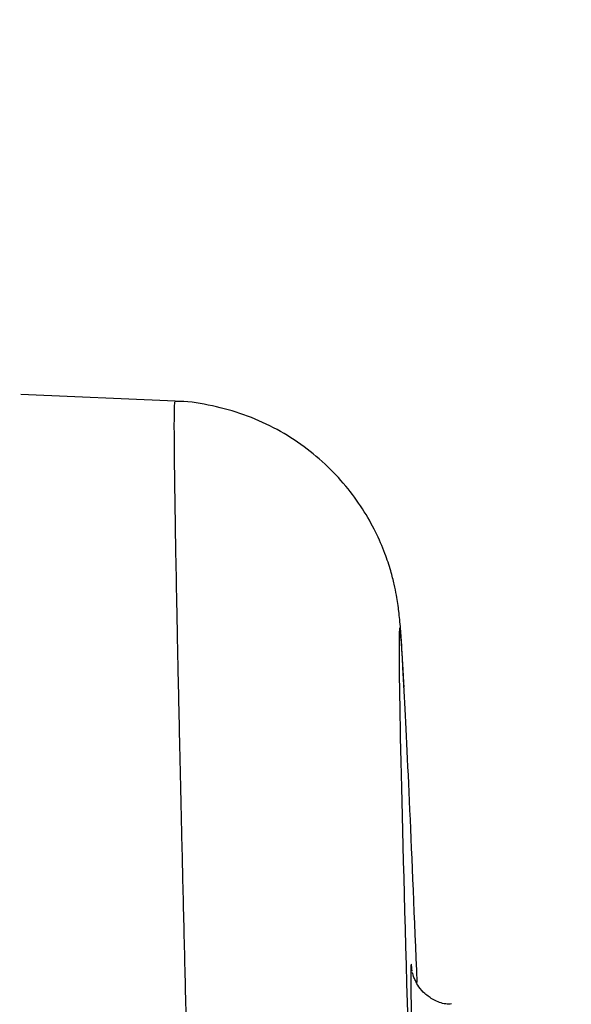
# Model space of a CAD drawing. Header units: inches. Extents: x 0.4 to 16.6, y 0.2 to 10.8.
# Tile 25 of 28: x 12.365 to 12.858, y 6.645 to 7.525. Entities that reach past the tile are written whole.
import ezdxf

# ---------------------------------------------------------------- set-up
doc = ezdxf.new("R2010")
doc.units = ezdxf.units.IN
doc.header["$MEASUREMENT"] = 0
doc.layers.add('SLD-0', color=7, linetype='Continuous', lineweight=25)
doc.styles.add('SLDTEXTSTYLE0', font='TXT', dxfattribs={"width": 0.75})
doc.dimstyles.new('SLDDIMSTYLE0', dxfattribs={"dimtxt": 0.145833, "dimasz": 0.13, "dimexe": 0, "dimexo": 0.0625, "dimgap": 0.036458, "dimtad": 0, "dimtih": 1, "dimtoh": 1, "dimdec": 1, "dimlfac": 2, "dimrnd": 1e-09, "dimzin": 12, "dimdsep": 46, "dimtxsty": 'SLDTEXTSTYLE0', "dimsah": 1, "dimcen": 0.09, "dimadec": 0, "dimazin": 3, "dimtfac": 1, "dimtdec": 1, "dimtofl": 0, "dimtmove": 0, "dimatfit": 3, "dimfxl": 0, "dimfrac": 2, "dimtolj": 1, "dimtzin": 12, "dimarcsym": 0})

# ---------------------------------------------------------------- blocks, each defined once
blk = doc.blocks.new('_D_7')
at = {"layer": 'SLD-0'}
for p, q in [((10.4628, 7.18665), (10.4628, 9.35586)), ((13.74325, 5.49966), (13.74325, 9.35586)), ((10.4628, 9.23086), (11.80792, 9.23086)), ((11.97745, 9.23086), (11.9331, 9.23086)), ((11.9331, 9.23086), (11.9331, 8.99915)), ((12.30072, 9.23086), (12.34508, 9.23086)), ((12.34508, 9.23086), (12.34508, 8.99915)), ((13.74325, 9.23086), (12.47025, 9.23086)), ((11.9331, 8.99915), (11.97745, 8.99915)), ((12.34508, 8.99915), (12.30072, 8.99915))]:
    blk.add_line(p, q, dxfattribs=at)
for points in [[(10.4628, 9.23086), (10.5928, 9.21086), (10.5928, 9.25086)], [(13.74325, 9.23086), (13.61325, 9.25086), (13.61325, 9.21086)]]:
    blk.add_solid(points, dxfattribs=at)
at = {"layer": 'SLD-0', "char_height": 0.145833, "attachment_point": 1, "style": 'SLDTEXTSTYLE0'}
for s, insert in [('6.6', (12.00446, 9.44842)), ('167', (11.97745, 9.18714))]:
    blk.add_mtext(s, dxfattribs=dict(at, insert=insert))

msp = doc.modelspace()

# ---------------------------------------------------------------- linework, layer by layer
at = {"color": 7, "linetype": 'Continuous', "lineweight": 25}
msp.add_line((12.5039, 7.18361), (12.36608, 7.18962), dxfattribs=at)
at = {"color": 8, "linetype": 'Continuous', "lineweight": 25}
for centre, major_axis, start_param, end_param in [((12.73749, 6.02126), (-0.0329, 0.95974), 5.938146, 6.51647), ((12.73781, 6.01235), (-0.02291, 0.6684), 6.249246, 6.345315)]:
    msp.add_ellipse(centre, major_axis=major_axis, ratio=0.006655, start_param=start_param, end_param=end_param, dxfattribs=at)
at = {"color": 7, "linetype": 'Continuous', "lineweight": 25}
for centre, major_axis, start_param, end_param in [((12.73749, 6.02126), (-0.0329, 0.95974), 0.233285, 1.771715), ((12.73749, 6.02126), (-0.0329, 0.95974), 5.446188, 5.938146), ((12.73781, 6.01235), (-0.02291, 0.6684), 0.06213, 0.778845), ((12.73781, 6.01235), (-0.02291, 0.6684), 6.145286, 6.249246)]:
    msp.add_ellipse(centre, major_axis=major_axis, ratio=0.006655, start_param=start_param, end_param=end_param, dxfattribs=at)
at = {"color": 8, "linetype": 'Continuous', "lineweight": 25}
msp.add_open_spline([(12.53683, 5.78947), (12.5359, 5.82144), (12.53404, 5.88538), (12.53124, 5.98353), (12.52846, 6.08274), (12.52574, 6.18148), (12.52312, 6.27808), (12.5206, 6.37286), (12.51816, 6.46597), (12.51587, 6.55582), (12.51374, 6.64094), (12.51177, 6.72171), (12.50997, 6.79818), (12.50836, 6.86898), (12.50696, 6.93302), (12.50577, 6.99067), (12.5048, 7.04187), (12.50405, 7.08565), (12.50355, 7.12138), (12.50327, 7.14948), (12.50324, 7.1695), (12.50342, 7.18162), (12.50374, 7.18278), (12.50389, 7.18333)], degree=3, knots=[0, 0, 0, 0, 0.047151, 0.094302, 0.142822, 0.191343, 0.238494, 0.285645, 0.334166, 0.382688, 0.429825, 0.476963, 0.525471, 0.57398, 0.621099, 0.668218, 0.716707, 0.765197, 0.812299, 0.859401, 0.907872, 0.956343, 1, 1, 1, 1], dxfattribs=at)
at = {"color": 7, "linetype": 'Continuous', "lineweight": 25}
for points, knots in [([(12.70853, 6.9281), (12.70843, 6.92999), (12.7079, 6.94036), (12.70704, 6.95521), (12.70589, 6.97328), (12.70503, 6.98463), (12.70399, 6.99473), (12.70307, 7.00187), (12.7018, 7.00988), (12.69983, 7.01981), (12.69655, 7.03268), (12.69125, 7.04875), (12.68308, 7.06765), (12.6715, 7.08809), (12.65651, 7.10857), (12.63811, 7.12806), (12.6165, 7.14568), (12.59212, 7.16058), (12.56552, 7.1723), (12.53731, 7.17987), (12.5165, 7.18359), (12.50529, 7.18336), (12.50389, 7.18333)], [0, 0, 0, 0, 0.026059, 0.143003, 0.263214, 0.393877, 0.442033, 0.475318, 0.500688, 0.525163, 0.550066, 0.57994, 0.61672, 0.657472, 0.700896, 0.746835, 0.794522, 0.843313, 0.892785, 0.942671, 0.992803, 1, 1, 1, 1]), ([(12.75084, 6.64507), (12.74915, 6.64501), (12.7436, 6.64482), (12.73524, 6.64824), (12.72717, 6.65377), (12.72174, 6.66), (12.71851, 6.66569), (12.71692, 6.6698), (12.71625, 6.67211), (12.71611, 6.67278), (12.71605, 6.67304)], [0, 0, 0, 0, 0.089358, 0.29211, 0.462092, 0.609715, 0.737507, 0.83996, 0.939018, 1, 1, 1, 1])]:
    msp.add_open_spline(points, degree=3, knots=knots, dxfattribs=at)

# ---------------------------------------------------------------- dimensions: what is measured, and where the dimension line sits
at = {"layer": 'SLD-0'}
dim = msp.add_linear_dim(base=(13.74325, 9.23086), p1=(10.4628, 7.13665), p2=(13.74325, 5.44966), dimstyle='SLDDIMSTYLE0', dxfattribs=at)
dim.commit()
dim.dimension.update_dxf_attribs({"geometry": '_D_7', "text_midpoint": (12.13909, 9.23086), "dimtype": 160})

doc.saveas('drawing.dxf')
